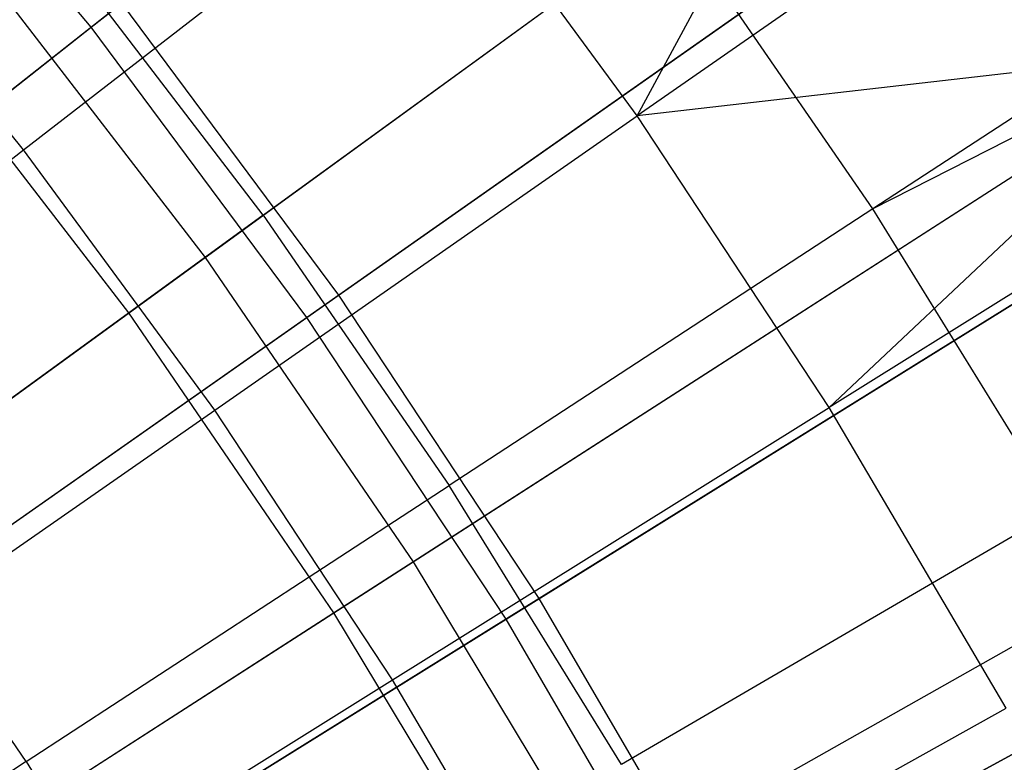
# Model space of a CAD drawing. Extents: x 0.1 to 12.1, y -6 to 6.
# Tile 240 of 256: x 7.568 to 7.863, y 0.985 to 1.207. Entities that reach past the tile are written whole.
import ezdxf

# ---------------------------------------------------------------- set-up
doc = ezdxf.new("R2010")
doc.units = 0
doc.header["$LTSCALE"] = 2.54
doc.layers.get('0').update_dxf_attribs({"linetype": 'CONTINUOUS'})

# ---------------------------------------------------------------- blocks, each defined once
blk = doc.blocks.new('DROPS_COLOR_B-11195_STL')
at = {"color": 0}
for p, q in [((7.75295, 1.1783, 13.35397), (7.83372, 1.32776, 13.28327)), ((7.75295, 1.1783, 13.35397), (7.83372, 1.32776, 13.28327)), ((7.62352, 1.13596, 13.16251), (7.86533, 1.31165, 13.03183)), ((7.62352, 1.13596, 13.16251), (7.86533, 1.31165, 13.03183)), ((7.60061, 1.11932, 2.21277), (7.84295, 1.29539, 2.3419)), ((7.60061, 1.11932, 2.21277), (7.84295, 1.29539, 2.3419)), ((7.87853, 1.26571, 13.28327), (7.75295, 1.1783, 13.35397)), ((7.87853, 1.26571, 13.28327), (7.75295, 1.1783, 13.35397)), ((7.56919, 1.16817, 13.42089), (7.6911, 1.26254, 13.35397)), ((7.56919, 1.16817, 13.42089), (7.6911, 1.26254, 13.35397)), ((7.75295, 1.1783, 13.35397), (7.6911, 1.26254, 13.35397)), ((7.75295, 1.1783, 13.35397), (7.6911, 1.26254, 13.35397)), ((7.56919, 1.16817, 13.42089), (7.50809, 1.24311, 13.42089)), ((7.56919, 1.16817, 13.42089), (7.50809, 1.24311, 13.42089)), ((7.64093, 1.14858, 13.48847), (7.7635, 1.23764, 13.42236)), ((7.64093, 1.14858, 13.48847), (7.7635, 1.23764, 13.42236)), ((7.82353, 1.15048, 13.42236), (7.7635, 1.23764, 13.42236)), ((7.82353, 1.15048, 13.42236), (7.7635, 1.23764, 13.42236)), ((7.94448, 1.22939, 13.3555), (7.82353, 1.15048, 13.42236)), ((7.94448, 1.22939, 13.3555), (7.82353, 1.15048, 13.42236)), ((7.64093, 1.14858, 13.48847), (7.58122, 1.22656, 13.48847)), ((7.64093, 1.14858, 13.48847), (7.58122, 1.22656, 13.48847)), ((7.55612, 1.22337, 13.16251), (7.62352, 1.13596, 13.16251)), ((7.55612, 1.22337, 13.16251), (7.62352, 1.13596, 13.16251)), ((7.95286, 1.21644, 13.3555), (7.82353, 1.15048, 13.42236)), ((7.95286, 1.21644, 13.3555), (7.82353, 1.15048, 13.42236)), ((7.68582, 1.04485, 13.16251), (7.93726, 1.20644, 13.03183)), ((7.68582, 1.04485, 13.16251), (7.93726, 1.20644, 13.03183)), ((7.53419, 1.20544, 2.21277), (7.60061, 1.11932, 2.21277)), ((7.53419, 1.20544, 2.21277), (7.60061, 1.11932, 2.21277)), ((7.92393, 1.19785, 13.28327), (7.75295, 1.1783, 13.35397)), ((7.92393, 1.19785, 13.28327), (7.75295, 1.1783, 13.35397)), ((7.81046, 1.09105, 13.35397), (7.92393, 1.19785, 13.28327)), ((7.81046, 1.09105, 13.35397), (7.92393, 1.19785, 13.28327)), ((7.66199, 1.02954, 2.21277), (7.914, 1.19149, 2.3419)), ((7.66199, 1.02954, 2.21277), (7.914, 1.19149, 2.3419)), ((7.62642, 1.09024, 13.42089), (7.75295, 1.1783, 13.35397)), ((7.62642, 1.09024, 13.42089), (7.75295, 1.1783, 13.35397)), ((7.81046, 1.09105, 13.35397), (7.75295, 1.1783, 13.35397)), ((7.81046, 1.09105, 13.35397), (7.75295, 1.1783, 13.35397)), ((7.9403, 1.17198, 13.28327), (7.81046, 1.09105, 13.35397)), ((7.9403, 1.17198, 13.28327), (7.81046, 1.09105, 13.35397)), ((7.44755, 1.07402, 13.48337), (7.56919, 1.16817, 13.42089)), ((7.44755, 1.07402, 13.48337), (7.56919, 1.16817, 13.42089)), ((7.62642, 1.09024, 13.42089), (7.56919, 1.16817, 13.42089)), ((7.62642, 1.09024, 13.42089), (7.56919, 1.16817, 13.42089)), ((7.82353, 1.15048, 13.42236), (7.69664, 1.0677, 13.48847)), ((7.82353, 1.15048, 13.42236), (7.69664, 1.0677, 13.48847)), ((7.87911, 1.06042, 13.42236), (7.82353, 1.15048, 13.42236)), ((7.87911, 1.06042, 13.42236), (7.82353, 1.15048, 13.42236)), ((7.64093, 1.14858, 13.48847), (7.51856, 1.05968, 13.55036)), ((7.64093, 1.14858, 13.48847), (7.51856, 1.05968, 13.55036)), ((7.64093, 1.14858, 13.48847), (7.69664, 1.0677, 13.48847)), ((7.64093, 1.14858, 13.48847), (7.69664, 1.0677, 13.48847)), ((7.37624, 0.95631, 13.27646), (7.62352, 1.13596, 13.16251)), ((7.37624, 0.95631, 13.27646), (7.62352, 1.13596, 13.16251)), ((7.62352, 1.13596, 13.16251), (7.68582, 1.04485, 13.16251)), ((7.62352, 1.13596, 13.16251), (7.68582, 1.04485, 13.16251)), ((7.35285, 0.93931, 2.1004), (7.60061, 1.11932, 2.21277)), ((7.35285, 0.93931, 2.1004), (7.60061, 1.11932, 2.21277)), ((7.60061, 1.11932, 2.21277), (7.66199, 1.02954, 2.21277)), ((7.60061, 1.11932, 2.21277), (7.66199, 1.02954, 2.21277)), ((7.74282, 0.95033, 13.16251), (8.00307, 1.0973, 13.03183)), ((7.74282, 0.95033, 13.16251), (8.00307, 1.0973, 13.03183)), ((7.50017, 1.00236, 13.48337), (7.62642, 1.09024, 13.42089)), ((7.50017, 1.00236, 13.48337), (7.62642, 1.09024, 13.42089)), ((7.67963, 1.0095, 13.42089), (7.62642, 1.09024, 13.42089)), ((7.67963, 1.0095, 13.42089), (7.62642, 1.09024, 13.42089)), ((7.67963, 1.0095, 13.42089), (7.81046, 1.09105, 13.35397)), ((7.67963, 1.0095, 13.42089), (7.81046, 1.09105, 13.35397)), ((7.86348, 1.00099, 13.35397), (7.81046, 1.09105, 13.35397)), ((7.86348, 1.00099, 13.35397), (7.81046, 1.09105, 13.35397)), ((7.71816, 0.9364, 2.21277), (7.979, 1.08371, 2.3419)), ((7.71816, 0.9364, 2.21277), (7.979, 1.08371, 2.3419)), ((7.56996, 0.98506, 13.55036), (7.69664, 1.0677, 13.48847)), ((7.56996, 0.98506, 13.55036), (7.69664, 1.0677, 13.48847)), ((7.74822, 0.98412, 13.48847), (7.69664, 1.0677, 13.48847)), ((7.74822, 0.98412, 13.48847), (7.69664, 1.0677, 13.48847)), ((7.56996, 0.98506, 13.55036), (7.51856, 1.05968, 13.55036)), ((7.56996, 0.98506, 13.55036), (7.51856, 1.05968, 13.55036)), ((7.87911, 1.06042, 13.42236), (7.74822, 0.98412, 13.48847)), ((7.87911, 1.06042, 13.42236), (7.74822, 0.98412, 13.48847)), ((7.42869, 0.8796, 13.27646), (7.68582, 1.04485, 13.16251)), ((7.42869, 0.8796, 13.27646), (7.68582, 1.04485, 13.16251)), ((7.68582, 1.04485, 13.16251), (7.74282, 0.95033, 13.16251)), ((7.68582, 1.04485, 13.16251), (7.74282, 0.95033, 13.16251)), ((7.40437, 0.86397, 2.1004), (7.66199, 1.02954, 2.21277)), ((7.40437, 0.86397, 2.1004), (7.66199, 1.02954, 2.21277)), ((7.66199, 1.02954, 2.21277), (7.71816, 0.9364, 2.21277)), ((7.66199, 1.02954, 2.21277), (7.71816, 0.9364, 2.21277)), ((7.54909, 0.92813, 13.48337), (7.67963, 1.0095, 13.42089)), ((7.54909, 0.92813, 13.48337), (7.67963, 1.0095, 13.42089)), ((7.72868, 0.92617, 13.42089), (7.67963, 1.0095, 13.42089)), ((7.72868, 0.92617, 13.42089), (7.67963, 1.0095, 13.42089)), ((7.72868, 0.92617, 13.42089), (7.86348, 1.00099, 13.35397)), ((7.72868, 0.92617, 13.42089), (7.86348, 1.00099, 13.35397)), ((7.56996, 0.98506, 13.55036), (7.44352, 0.90257, 13.60807)), ((7.56996, 0.98506, 13.55036), (7.44352, 0.90257, 13.60807)), ((7.56996, 0.98506, 13.55036), (7.61755, 0.90795, 13.55036)), ((7.56996, 0.98506, 13.55036), (7.61755, 0.90795, 13.55036))]:
    blk.add_line(p, q, dxfattribs=at)
blk = doc.blocks.new('GROUP_1')
at = {"color": 0}
for p, q in [((7.5294, 7.20214, 0.32467), (7.77251, 7.39365, 0.44046)), ((7.5294, 7.20214, 0.32467), (7.77251, 7.39365, 0.44046)), ((7.85675, 7.29956, 11.55487), (7.60357, 7.12199, 11.6713)), ((7.85675, 7.29956, 11.55487), (7.60357, 7.12199, 11.6713)), ((7.594, 7.11528, 0.32467), (7.84737, 7.29299, 0.44046)), ((7.594, 7.11528, 0.32467), (7.84737, 7.29299, 0.44046)), ((7.5294, 7.20214, 0.32467), (7.46008, 7.28527, 0.32467)), ((7.5294, 7.20214, 0.32467), (7.46008, 7.28527, 0.32467)), ((7.53859, 7.20937, 11.6713), (7.291, 7.01433, 11.77053)), ((7.53859, 7.20937, 11.6713), (7.291, 7.01433, 11.77053)), ((7.60357, 7.12199, 11.6713), (7.53859, 7.20937, 11.6713)), ((7.60357, 7.12199, 11.6713), (7.53859, 7.20937, 11.6713)), ((7.28166, 7.00697, 0.2261), (7.5294, 7.20214, 0.32467)), ((7.28166, 7.00697, 0.2261), (7.5294, 7.20214, 0.32467)), ((7.594, 7.11528, 0.32467), (7.5294, 7.20214, 0.32467)), ((7.594, 7.11528, 0.32467), (7.5294, 7.20214, 0.32467)), ((7.92625, 7.19436, 11.55487), (7.66359, 7.03113, 11.6713)), ((7.92625, 7.19436, 11.55487), (7.66359, 7.03113, 11.6713)), ((7.65367, 7.02496, 0.32467), (7.91653, 7.18832, 0.44046)), ((7.65367, 7.02496, 0.32467), (7.91653, 7.18832, 0.44046)), ((7.60357, 7.12199, 11.6713), (7.34552, 6.94101, 11.77053)), ((7.60357, 7.12199, 11.6713), (7.34552, 6.94101, 11.77053)), ((7.66359, 7.03113, 11.6713), (7.60357, 7.12199, 11.6713)), ((7.66359, 7.03113, 11.6713), (7.60357, 7.12199, 11.6713)), ((7.33579, 6.93418, 0.2261), (7.594, 7.11528, 0.32467)), ((7.33579, 6.93418, 0.2261), (7.594, 7.11528, 0.32467)), ((7.65367, 7.02496, 0.32467), (7.594, 7.11528, 0.32467)), ((7.65367, 7.02496, 0.32467), (7.594, 7.11528, 0.32467)), ((7.9898, 7.08546, 11.55487), (7.71848, 6.93708, 11.6713)), ((7.9898, 7.08546, 11.55487), (7.71848, 6.93708, 11.6713)), ((7.70822, 6.93147, 0.32467), (7.97975, 7.07996, 0.44046)), ((7.70822, 6.93147, 0.32467), (7.97975, 7.07996, 0.44046)), ((7.66359, 7.03113, 11.6713), (7.39589, 6.86477, 11.77053)), ((7.66359, 7.03113, 11.6713), (7.39589, 6.86477, 11.77053)), ((7.71848, 6.93708, 11.6713), (7.66359, 7.03113, 11.6713)), ((7.71848, 6.93708, 11.6713), (7.66359, 7.03113, 11.6713)), ((7.38579, 6.85849, 0.2261), (7.65367, 7.02496, 0.32467)), ((7.38579, 6.85849, 0.2261), (7.65367, 7.02496, 0.32467)), ((7.70822, 6.93147, 0.32467), (7.65367, 7.02496, 0.32467)), ((7.70822, 6.93147, 0.32467), (7.65367, 7.02496, 0.32467))]:
    blk.add_line(p, q, dxfattribs=at)
blk.add_blockref('DROPS_COLOR_B-11195_STL', (-0.06, 5.99731, -1.7), dxfattribs=at)

msp = doc.modelspace()

# ---------------------------------------------------------------- block references
at = {"color": 0}
msp.add_blockref('GROUP_1', (0.06, -5.99731, 1.7), dxfattribs=at)

doc.saveas('drawing.dxf')
